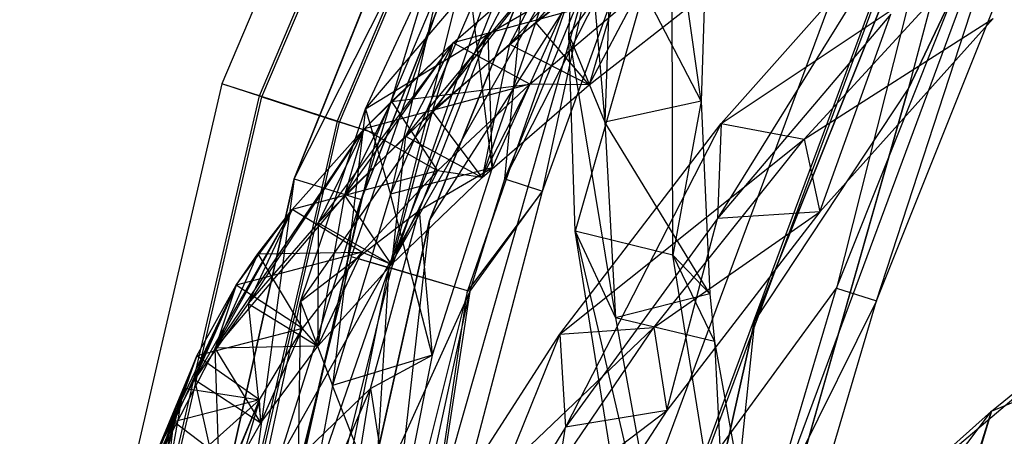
# Model space of a CAD drawing. Extents: x 5.4 to 34.8, y -14.7 to 14.7.
# Tile 46 of 251: x 5.5 to 8.3, y 3.5 to 4.7. Entities that reach past the tile are written whole.
import ezdxf

# ---------------------------------------------------------------- set-up
doc = ezdxf.new("R2010")
doc.units = 0
doc.header["$LTSCALE"] = 2.54
doc.layers.get('0').update_dxf_attribs({"color": 13, "linetype": 'CONTINUOUS'})

# ---------------------------------------------------------------- blocks, each defined once
blk = doc.blocks.new('BOHO_S_PM_7777_STL')
at = {"color": 0}
for p, q in [((7.1131, 6.9169, 7.6533), (6.1096, 4.5529, 7.6533)), ((7.1131, 6.9169, 7.6533), (6.1096, 4.5529, 7.6533)), ((6.2171, 4.5179, 7.8575), (7.2129, 6.8639, 7.8575)), ((6.2171, 4.5179, 7.8575), (7.2129, 6.8639, 7.8575)), ((6.2241, 4.5157, 7.4533), (7.2194, 6.8604, 7.4533)), ((6.2241, 4.5157, 7.4533), (7.2194, 6.8604, 7.4533)), ((7.419, 6.7543, 7.8618), (6.4391, 4.4458, 7.8618)), ((7.419, 6.7543, 7.8618), (6.4391, 4.4458, 7.8618)), ((6.4461, 4.4435, 7.4575), (7.4255, 6.7508, 7.4575)), ((6.4461, 4.4435, 7.4575), (7.4255, 6.7508, 7.4575)), ((6.5536, 4.4086, 7.6618), (7.5253, 6.6978, 7.6618)), ((6.5536, 4.4086, 7.6618), (7.5253, 6.6978, 7.6618)), ((8.0715, 4.537, 15.0829), (8.9826, 6.4586, 15.0829)), ((8.9826, 6.4586, 15.0829), (8.0715, 4.537, 14.8829)), ((8.0715, 4.537, 14.8829), (8.9826, 6.4586, 14.8829)), ((8.9826, 6.4586, 15.0829), (8.0715, 4.537, 14.8829)), ((8.0715, 4.537, 15.0829), (8.9826, 6.4586, 15.0829)), ((8.0715, 4.537, 14.8829), (8.9826, 6.4586, 14.8829)), ((7.1826, 6.4405, 10.1567), (6.317, 4.2815, 10.1567)), ((6.317, 4.2815, 9.9567), (7.1826, 6.4405, 9.9567)), ((6.317, 4.2815, 9.9567), (7.1826, 6.4405, 9.9567)), ((6.317, 4.2815, 9.9567), (7.1826, 6.4405, 10.1567)), ((6.317, 4.2815, 9.9567), (7.1826, 6.4405, 10.1567)), ((7.1826, 6.4405, 10.1567), (6.317, 4.2815, 10.1567)), ((7.1826, 6.4405, 10.1567), (6.508, 4.2222, 10.1567)), ((7.1826, 6.4405, 10.1567), (6.508, 4.2222, 10.1567)), ((6.588, 4.0273, 12.3575), (7.5246, 6.3791, 12.3575)), ((6.588, 4.0273, 12.3575), (7.5246, 6.3791, 12.3575)), ((6.317, 4.2815, 9.9567), (7.3616, 6.3514, 9.9567)), ((6.317, 4.2815, 9.9567), (7.3616, 6.3514, 9.9567)), ((6.508, 4.2222, 10.1567), (7.3616, 6.3514, 10.1567)), ((7.3616, 6.3514, 10.1567), (6.508, 4.2222, 9.9567)), ((6.508, 4.2222, 9.9567), (7.3616, 6.3514, 9.9567)), ((7.3616, 6.3514, 10.1567), (6.508, 4.2222, 9.9567)), ((6.508, 4.2222, 10.1567), (7.3616, 6.3514, 10.1567)), ((6.508, 4.2222, 9.9567), (7.3616, 6.3514, 9.9567)), ((7.545, 6.2601, 4.4547), (6.7036, 4.1616, 4.4547)), ((6.7036, 4.1616, 4.4547), (7.545, 6.2601, 4.6547)), ((6.7036, 4.1616, 4.4547), (7.545, 6.2601, 4.6547)), ((6.7036, 4.1616, 4.6547), (7.545, 6.2601, 4.6547)), ((7.545, 6.2601, 4.4547), (6.7036, 4.1616, 4.4547)), ((6.7036, 4.1616, 4.6547), (7.545, 6.2601, 4.6547)), ((6.919, 4.2811, 11.9575), (7.7394, 6.2704, 11.9575)), ((6.919, 4.2811, 11.9575), (7.7394, 6.2704, 11.9575)), ((8.4156, 5.8267, 15.0829), (7.6326, 3.8735, 15.0829)), ((7.6326, 3.8735, 14.8829), (8.4156, 5.8267, 14.8829)), ((7.6326, 3.8735, 14.8829), (8.4156, 5.8267, 14.8829)), ((7.6326, 3.8735, 14.8829), (8.4156, 5.8267, 15.0829)), ((7.6326, 3.8735, 14.8829), (8.4156, 5.8267, 15.0829)), ((8.4156, 5.8267, 15.0829), (7.6326, 3.8735, 15.0829)), ((8.4156, 5.8267, 15.0829), (8.0715, 4.537, 15.0829)), ((8.4156, 5.8267, 15.0829), (8.0715, 4.537, 15.0829)), ((8.4156, 5.8267, 14.8829), (8.0715, 4.537, 14.8829)), ((8.4156, 5.8267, 14.8829), (8.0715, 4.537, 14.8829)), ((8.1968, 5.7256, 2.1533), (7.3477, 3.4369, 2.1533)), ((8.1968, 5.7256, 2.1533), (7.3477, 3.4369, 2.1533)), ((8.2986, 5.6767, 2.3575), (7.4569, 3.4075, 2.3575)), ((8.2986, 5.6767, 2.3575), (7.4569, 3.4075, 2.3575)), ((7.464, 3.4056, 1.9533), (8.3053, 5.6735, 1.9533)), ((7.464, 3.4056, 1.9533), (8.3053, 5.6735, 1.9533)), ((8.2986, 5.6767, 2.3575), (7.8665, 3.9689, 2.3618)), ((8.2986, 5.6767, 2.3575), (7.8665, 3.9689, 2.3618)), ((7.8665, 3.9689, 2.3618), (8.509, 5.5757, 2.3618)), ((7.8665, 3.9689, 2.3618), (8.509, 5.5757, 2.3618)), ((7.6893, 3.345, 1.9575), (8.5157, 5.5725, 1.9575)), ((7.6893, 3.345, 1.9575), (8.5157, 5.5725, 1.9575)), ((7.981, 3.9319, 2.1618), (8.5157, 5.5725, 1.9575)), ((7.981, 3.9319, 2.1618), (8.5157, 5.5725, 1.9575)), ((7.981, 3.9319, 2.1618), (8.6175, 5.5236, 2.1618)), ((7.981, 3.9319, 2.1618), (8.6175, 5.5236, 2.1618)), ((6.8985, 5.266, 12.1533), (6.4797, 4.0595, 12.1533)), ((6.8985, 5.266, 12.1533), (6.4797, 4.0595, 12.1533)), ((6.8985, 5.266, 12.1533), (6.588, 4.0273, 12.3575)), ((6.8985, 5.266, 12.1533), (6.588, 4.0273, 12.3575)), ((7.1015, 4.6929, 5.7148), (7.1348, 5.2498, 6.5329)), ((7.1015, 4.6929, 5.7148), (7.1348, 5.2498, 6.5329)), ((7.1348, 5.2498, 6.5329), (7.2045, 4.4428, 5.5848)), ((7.1348, 5.2498, 6.5329), (7.2045, 4.4428, 5.5848)), ((6.5951, 4.0252, 11.9533), (7.0104, 5.2215, 11.9533)), ((6.5951, 4.0252, 11.9533), (7.0104, 5.2215, 11.9533)), ((6.919, 4.2811, 11.9575), (7.0104, 5.2215, 11.9533)), ((6.919, 4.2811, 11.9575), (7.0104, 5.2215, 11.9533)), ((6.5202, 4.4812, 10.5407), (7.1262, 5.1903, 11.4341)), ((6.5202, 4.4812, 10.5407), (7.1262, 5.1903, 11.4341)), ((6.8702, 4.6946, 10.749), (7.1262, 5.1903, 11.4341)), ((6.8702, 4.6946, 10.749), (7.1262, 5.1903, 11.4341)), ((7.4178, 5.2042, 13.2109), (6.9319, 4.6656, 12.5886)), ((7.4178, 5.2042, 13.2109), (6.9319, 4.6656, 12.5886)), ((7.0069, 4.728, 12.7389), (7.4178, 5.2042, 13.2109)), ((7.0069, 4.728, 12.7389), (7.4178, 5.2042, 13.2109)), ((6.588, 4.0273, 12.3575), (7.2204, 5.1379, 12.3618)), ((6.588, 4.0273, 12.3575), (7.2204, 5.1379, 12.3618)), ((7.2204, 5.1379, 12.3618), (6.8117, 3.9607, 12.3618)), ((7.2204, 5.1379, 12.3618), (6.8117, 3.9607, 12.3618)), ((7.0266, 4.2462, 12.1618), (7.2204, 5.1379, 12.3618)), ((7.0266, 4.2462, 12.1618), (7.2204, 5.1379, 12.3618)), ((7.3957, 5.0991, 6.324), (7.1015, 4.6929, 5.7148)), ((7.3957, 5.0991, 6.324), (7.1015, 4.6929, 5.7148)), ((7.3957, 5.0991, 6.324), (7.1194, 4.1313, 4.9012)), ((7.3957, 5.0991, 6.324), (7.1194, 4.1313, 4.9012)), ((7.4803, 4.5034, 5.6867), (7.3957, 5.0991, 6.324)), ((7.4803, 4.5034, 5.6867), (7.3957, 5.0991, 6.324)), ((7.3993, 4.0633, 4.8168), (7.3957, 5.0991, 6.324)), ((7.3993, 4.0633, 4.8168), (7.3957, 5.0991, 6.324)), ((6.919, 4.2811, 11.9575), (7.3322, 5.0933, 12.1618)), ((6.919, 4.2811, 11.9575), (7.3322, 5.0933, 12.1618)), ((7.0266, 4.2462, 12.1618), (7.3322, 5.0933, 12.1618)), ((7.0266, 4.2462, 12.1618), (7.3322, 5.0933, 12.1618)), ((6.5202, 4.4812, 10.5407), (6.7741, 5.0244, 11.2955)), ((6.5202, 4.4812, 10.5407), (6.7741, 5.0244, 11.2955)), ((6.7741, 5.0244, 11.2955), (6.5922, 4.2368, 10.3822)), ((6.7741, 5.0244, 11.2955), (6.5922, 4.2368, 10.3822)), ((8.0582, 5.0265, 15.165), (7.5263, 4.1678, 14.4715)), ((8.0582, 5.0265, 15.165), (7.5263, 4.1678, 14.4715)), ((7.5367, 4.4395, 14.5983), (8.0582, 5.0265, 15.165)), ((7.5367, 4.4395, 14.5983), (8.0582, 5.0265, 15.165)), ((7.2245, 4.9978, 6.3971), (7.2045, 4.4428, 5.5848)), ((7.2245, 4.9978, 6.3971), (7.2045, 4.4428, 5.5848)), ((7.4803, 4.5034, 5.6867), (7.2245, 4.9978, 6.3971)), ((7.4803, 4.5034, 5.6867), (7.2245, 4.9978, 6.3971)), ((7.0717, 4.931, 12.5818), (6.6345, 4.4028, 11.917)), ((7.0717, 4.931, 12.5818), (6.6345, 4.4028, 11.917)), ((6.7124, 4.4743, 12.1065), (7.0717, 4.931, 12.5818)), ((6.7124, 4.4743, 12.1065), (7.0717, 4.931, 12.5818)), ((6.7707, 4.6699, 11.9268), (7.0717, 4.931, 12.5818)), ((6.7707, 4.6699, 11.9268), (7.0717, 4.931, 12.5818)), ((6.7707, 4.6699, 11.9268), (7.0717, 4.931, 12.5818)), ((7.275, 4.9412, 13.2319), (6.9319, 4.6656, 12.5886)), ((7.275, 4.9412, 13.2319), (6.9319, 4.6656, 12.5886)), ((7.0717, 4.931, 12.5818), (6.9319, 4.6656, 12.5886)), ((7.0717, 4.931, 12.5818), (6.9319, 4.6656, 12.5886)), ((7.275, 4.9412, 13.2319), (7.0069, 4.728, 12.7389)), ((7.275, 4.9412, 13.2319), (7.0069, 4.728, 12.7389)), ((7.0069, 4.728, 12.7389), (7.0717, 4.931, 12.5818)), ((7.0069, 4.728, 12.7389), (7.0717, 4.931, 12.5818)), ((7.275, 4.9412, 13.2319), (7.1602, 4.5494, 12.7447)), ((7.275, 4.9412, 13.2319), (7.1602, 4.5494, 12.7447)), ((7.275, 4.9412, 13.2319), (7.1602, 4.5494, 12.7447)), ((7.5367, 4.4395, 14.5983), (8.2562, 4.9192, 15.0037)), ((7.5367, 4.4395, 14.5983), (8.2562, 4.9192, 15.0037)), ((7.7744, 4.3945, 14.4697), (8.2562, 4.9192, 15.0037)), ((7.7744, 4.3945, 14.4697), (8.2562, 4.9192, 15.0037)), ((7.1613, 4.8797, 4.4547), (6.5349, 2.6799, 4.4547)), ((7.1613, 4.8797, 4.6547), (6.5349, 2.6799, 4.4547)), ((7.1613, 4.8797, 4.4547), (6.5349, 2.6799, 4.4547)), ((7.1613, 4.8797, 4.6547), (6.5349, 2.6799, 4.4547)), ((7.1613, 4.8797, 4.6547), (6.5349, 2.6799, 4.6547)), ((7.1613, 4.8797, 4.6547), (6.5349, 2.6799, 4.6547)), ((6.7036, 4.1616, 4.4547), (7.1613, 4.8797, 4.4547)), ((6.7036, 4.1616, 4.4547), (7.1613, 4.8797, 4.4547)), ((6.7036, 4.1616, 4.6547), (7.1613, 4.8797, 4.6547)), ((6.7036, 4.1616, 4.6547), (7.1613, 4.8797, 4.6547)), ((7.4905, 4.8478, 6.1903), (7.4803, 4.5034, 5.6867)), ((7.4905, 4.8478, 6.1903), (7.4803, 4.5034, 5.6867)), ((7.3, 4.8147, 12.7379), (6.7707, 4.6699, 11.9268)), ((7.3, 4.8147, 12.7379), (6.7707, 4.6699, 11.9268)), ((6.8702, 4.6946, 10.749), (7.1188, 4.839, 11.1316)), ((6.8702, 4.6946, 10.749), (7.1188, 4.839, 11.1316)), ((7.1188, 4.839, 11.1316), (6.8822, 4.3121, 10.3979)), ((7.1188, 4.839, 11.1316), (6.8822, 4.3121, 10.3979)), ((6.9899, 4.5521, 12.0943), (7.3, 4.8147, 12.7379)), ((6.9899, 4.5521, 12.0943), (7.3, 4.8147, 12.7379)), ((7.1602, 4.5494, 12.7447), (7.5107, 4.8248, 13.3765)), ((7.1602, 4.5494, 12.7447), (7.5107, 4.8248, 13.3765)), ((7.1602, 4.5494, 12.7447), (7.3, 4.8147, 12.7379)), ((7.1602, 4.5494, 12.7447), (7.3, 4.8147, 12.7379)), ((6.8254, 4.7763, 11.1349), (6.5922, 4.2368, 10.3822)), ((6.8254, 4.7763, 11.1349), (6.5922, 4.2368, 10.3822)), ((6.8822, 4.3121, 10.3979), (6.8254, 4.7763, 11.1349)), ((6.8822, 4.3121, 10.3979), (6.8254, 4.7763, 11.1349)), ((8.0218, 4.7514, 15.0511), (7.5263, 4.1678, 14.4715)), ((8.0218, 4.7514, 15.0511), (7.5263, 4.1678, 14.4715)), ((7.7744, 4.3945, 14.4697), (8.3146, 4.7394, 14.9865)), ((7.7744, 4.3945, 14.4697), (8.3146, 4.7394, 14.9865)), ((7.819, 4.1864, 14.4078), (8.0218, 4.7514, 15.0511)), ((7.819, 4.1864, 14.4078), (8.0218, 4.7514, 15.0511)), ((8.3146, 4.7394, 14.9865), (7.819, 4.1864, 14.4078)), ((8.3146, 4.7394, 14.9865), (7.819, 4.1864, 14.4078)), ((7.0069, 4.728, 12.7389), (6.7124, 4.4743, 12.1065)), ((7.0069, 4.728, 12.7389), (6.7124, 4.4743, 12.1065)), ((6.8537, 4.285, 12.0846), (7.0069, 4.728, 12.7389)), ((6.8537, 4.285, 12.0846), (7.0069, 4.728, 12.7389)), ((7.1602, 4.5494, 12.7447), (7.0069, 4.728, 12.7389)), ((7.1602, 4.5494, 12.7447), (7.0069, 4.728, 12.7389)), ((6.3349, 3.9306, 9.7644), (6.8702, 4.6946, 10.749)), ((6.3349, 3.9306, 9.7644), (6.8702, 4.6946, 10.749)), ((6.5202, 4.4812, 10.5407), (6.8702, 4.6946, 10.749)), ((6.5202, 4.4812, 10.5407), (6.8702, 4.6946, 10.749)), ((6.6739, 4.1908, 10.0428), (6.8702, 4.6946, 10.749)), ((6.6739, 4.1908, 10.0428), (6.8702, 4.6946, 10.749)), ((6.8702, 4.6946, 10.749), (6.8822, 4.3121, 10.3979)), ((6.8702, 4.6946, 10.749), (6.8822, 4.3121, 10.3979)), ((7.1194, 4.1313, 4.9012), (7.1015, 4.6929, 5.7148)), ((7.1015, 4.6929, 5.7148), (7.2045, 4.4428, 5.5848)), ((7.1015, 4.6929, 5.7148), (7.2045, 4.4428, 5.5848)), ((7.1015, 4.6929, 5.7148), (7.2348, 3.8836, 4.7773)), ((7.1015, 4.6929, 5.7148), (7.2348, 3.8836, 4.7773)), ((7.1194, 4.1313, 4.9012), (7.1015, 4.6929, 5.7148)), ((6.7707, 4.6699, 11.9268), (6.3855, 4.1557, 11.2192)), ((6.7707, 4.6699, 11.9268), (6.3855, 4.1557, 11.2192)), ((6.4614, 4.2346, 11.4493), (6.7707, 4.6699, 11.9268)), ((6.4614, 4.2346, 11.4493), (6.7707, 4.6699, 11.9268)), ((6.517, 4.4242, 11.2453), (6.7707, 4.6699, 11.9268)), ((6.517, 4.4242, 11.2453), (6.7707, 4.6699, 11.9268)), ((6.5945, 4.5026, 11.4702), (6.7707, 4.6699, 11.9268)), ((6.5945, 4.5026, 11.4702), (6.7707, 4.6699, 11.9268)), ((6.7707, 4.6699, 11.9268), (6.6345, 4.4028, 11.917)), ((6.7707, 4.6699, 11.9268), (6.6345, 4.4028, 11.917)), ((6.9319, 4.6656, 12.5886), (6.6345, 4.4028, 11.917)), ((6.9319, 4.6656, 12.5886), (6.6345, 4.4028, 11.917)), ((6.7124, 4.4743, 12.1065), (6.7707, 4.6699, 11.9268)), ((6.7124, 4.4743, 12.1065), (6.7707, 4.6699, 11.9268)), ((6.9899, 4.5521, 12.0943), (6.7707, 4.6699, 11.9268)), ((6.9899, 4.5521, 12.0943), (6.7707, 4.6699, 11.9268)), ((6.9899, 4.5521, 12.0943), (6.7707, 4.6699, 11.9268)), ((6.9319, 4.6656, 12.5886), (6.8537, 4.285, 12.0846)), ((6.9319, 4.6656, 12.5886), (6.8537, 4.285, 12.0846)), ((6.9319, 4.6656, 12.5886), (7.1602, 4.5494, 12.7447)), ((6.9319, 4.6656, 12.5886), (7.1602, 4.5494, 12.7447)), ((6.1096, 4.5529, 7.6533), (5.5319, 2.0505, 7.6533)), ((6.1096, 4.5529, 7.6533), (5.5319, 2.0505, 7.6533)), ((6.2171, 4.5179, 7.8575), (6.1096, 4.5529, 7.6533)), ((6.2171, 4.5179, 7.8575), (6.1096, 4.5529, 7.6533)), ((6.2241, 4.5157, 7.4533), (6.1096, 4.5529, 7.6533)), ((6.2241, 4.5157, 7.4533), (6.1096, 4.5529, 7.6533)), ((6.9899, 4.5521, 12.0943), (6.517, 4.4242, 11.2453)), ((6.9899, 4.5521, 12.0943), (6.517, 4.4242, 11.2453)), ((6.5945, 4.5026, 11.4702), (6.9899, 4.5521, 12.0943)), ((6.5945, 4.5026, 11.4702), (6.9899, 4.5521, 12.0943)), ((6.7265, 4.3043, 11.4235), (6.9899, 4.5521, 12.0943)), ((6.7265, 4.3043, 11.4235), (6.9899, 4.5521, 12.0943)), ((6.7265, 4.3043, 11.4235), (6.9899, 4.5521, 12.0943)), ((6.8537, 4.285, 12.0846), (6.9899, 4.5521, 12.0943)), ((6.8537, 4.285, 12.0846), (6.9899, 4.5521, 12.0943)), ((6.8537, 4.285, 12.0846), (7.1602, 4.5494, 12.7447)), ((6.8537, 4.285, 12.0846), (7.1602, 4.5494, 12.7447)), ((6.8537, 4.285, 12.0846), (7.1602, 4.5494, 12.7447)), ((7.1602, 4.5494, 12.7447), (6.9899, 4.5521, 12.0943)), ((7.1602, 4.5494, 12.7447), (6.9899, 4.5521, 12.0943)), ((7.4891, 2.4917, 15.0829), (8.0715, 4.537, 15.0829)), ((8.0715, 4.537, 15.0829), (7.4891, 2.4917, 14.8829)), ((7.4891, 2.4917, 14.8829), (8.0715, 4.537, 14.8829)), ((8.0715, 4.537, 15.0829), (7.4891, 2.4917, 14.8829)), ((7.4891, 2.4917, 15.0829), (8.0715, 4.537, 15.0829)), ((7.4891, 2.4917, 14.8829), (8.0715, 4.537, 14.8829)), ((7.6326, 3.8735, 15.0829), (8.0715, 4.537, 15.0829)), ((7.6326, 3.8735, 15.0829), (8.0715, 4.537, 15.0829)), ((7.6326, 3.8735, 14.8829), (8.0715, 4.537, 14.8829)), ((7.6326, 3.8735, 14.8829), (8.0715, 4.537, 14.8829)), ((8.0715, 4.537, 15.0829), (8.0715, 4.537, 14.8829)), ((8.0715, 4.537, 15.0829), (8.0715, 4.537, 14.8829)), ((5.6438, 2.0348, 7.8575), (6.2171, 4.5179, 7.8575)), ((5.6438, 2.0348, 7.8575), (6.2171, 4.5179, 7.8575)), ((5.6511, 2.0337, 7.4533), (6.2241, 4.5157, 7.4533)), ((5.6511, 2.0337, 7.4533), (6.2241, 4.5157, 7.4533)), ((6.4391, 4.4458, 7.8618), (6.2171, 4.5179, 7.8575)), ((6.4391, 4.4458, 7.8618), (6.2171, 4.5179, 7.8575)), ((6.2241, 4.5157, 7.4533), (6.4461, 4.4435, 7.4575)), ((6.2241, 4.5157, 7.4533), (6.4461, 4.4435, 7.4575)), ((7.4803, 4.5034, 5.6867), (7.2045, 4.4428, 5.5848)), ((7.4803, 4.5034, 5.6867), (7.2045, 4.4428, 5.5848)), ((7.4803, 4.5034, 5.6867), (7.3993, 4.0633, 4.8168)), ((7.4803, 4.5034, 5.6867), (7.3993, 4.0633, 4.8168)), ((7.4803, 4.5034, 5.6867), (7.5043, 3.9527, 4.8902)), ((7.4803, 4.5034, 5.6867), (7.5043, 3.9527, 4.8902)), ((6.3349, 3.9306, 9.7644), (6.5202, 4.4812, 10.5407)), ((6.3349, 3.9306, 9.7644), (6.5202, 4.4812, 10.5407)), ((6.5202, 4.4812, 10.5407), (6.4259, 3.6905, 9.6093)), ((6.5202, 4.4812, 10.5407), (6.4259, 3.6905, 9.6093)), ((6.4614, 4.2346, 11.4493), (6.5945, 4.5026, 11.4702)), ((6.4614, 4.2346, 11.4493), (6.5945, 4.5026, 11.4702)), ((6.517, 4.4242, 11.2453), (6.5945, 4.5026, 11.4702)), ((6.517, 4.4242, 11.2453), (6.5945, 4.5026, 11.4702)), ((6.5202, 4.4812, 10.5407), (6.5922, 4.2368, 10.3822)), ((6.5202, 4.4812, 10.5407), (6.5922, 4.2368, 10.3822)), ((6.5945, 4.5026, 11.4702), (6.7265, 4.3043, 11.4235)), ((6.5945, 4.5026, 11.4702), (6.7265, 4.3043, 11.4235)), ((6.7124, 4.4743, 12.1065), (6.4614, 4.2346, 11.4493)), ((6.7124, 4.4743, 12.1065), (6.4614, 4.2346, 11.4493)), ((6.595, 4.0359, 11.3974), (6.7124, 4.4743, 12.1065)), ((6.595, 4.0359, 11.3974), (6.7124, 4.4743, 12.1065)), ((6.8537, 4.285, 12.0846), (6.7124, 4.4743, 12.1065)), ((6.8537, 4.285, 12.0846), (6.7124, 4.4743, 12.1065)), ((6.4391, 4.4458, 7.8618), (5.875, 2.0023, 7.8618)), ((6.4391, 4.4458, 7.8618), (5.875, 2.0023, 7.8618)), ((5.8823, 2.0013, 7.4575), (6.4461, 4.4435, 7.4575)), ((5.8823, 2.0013, 7.4575), (6.4461, 4.4435, 7.4575)), ((6.0906, 3.7973, 10.0752), (6.517, 4.4242, 11.2453)), ((6.0906, 3.7973, 10.0752), (6.517, 4.4242, 11.2453)), ((6.517, 4.4242, 11.2453), (6.1847, 3.9242, 10.4994)), ((6.517, 4.4242, 11.2453), (6.1847, 3.9242, 10.4994)), ((6.3106, 4.1935, 10.5406), (6.517, 4.4242, 11.2453)), ((6.3106, 4.1935, 10.5406), (6.517, 4.4242, 11.2453)), ((6.3106, 4.1935, 10.5406), (6.517, 4.4242, 11.2453)), ((6.517, 4.4242, 11.2453), (6.3855, 4.1557, 11.2192)), ((6.517, 4.4242, 11.2453), (6.3855, 4.1557, 11.2192)), ((6.5536, 4.4086, 7.6618), (6.4391, 4.4458, 7.8618)), ((6.5536, 4.4086, 7.6618), (6.4391, 4.4458, 7.8618)), ((6.5536, 4.4086, 7.6618), (6.4461, 4.4435, 7.4575)), ((6.5536, 4.4086, 7.6618), (6.4461, 4.4435, 7.4575)), ((6.4614, 4.2346, 11.4493), (6.517, 4.4242, 11.2453)), ((6.4614, 4.2346, 11.4493), (6.517, 4.4242, 11.2453)), ((6.7265, 4.3043, 11.4235), (6.517, 4.4242, 11.2453)), ((6.7265, 4.3043, 11.4235), (6.517, 4.4242, 11.2453)), ((6.7265, 4.3043, 11.4235), (6.517, 4.4242, 11.2453)), ((7.0762, 3.8368, 14.0031), (7.5367, 4.4395, 14.5983)), ((7.0762, 3.8368, 14.0031), (7.5367, 4.4395, 14.5983)), ((7.5367, 4.4395, 14.5983), (7.0919, 3.5712, 13.8644)), ((7.5367, 4.4395, 14.5983), (7.0919, 3.5712, 13.8644)), ((7.5043, 3.9527, 4.8902), (7.2045, 4.4428, 5.5848)), ((7.2045, 4.4428, 5.5848), (7.2348, 3.8836, 4.7773)), ((7.5043, 3.9527, 4.8902), (7.2045, 4.4428, 5.5848)), ((7.2045, 4.4428, 5.5848), (7.2348, 3.8836, 4.7773)), ((7.5367, 4.4395, 14.5983), (7.5263, 4.1678, 14.4715)), ((7.5367, 4.4395, 14.5983), (7.5263, 4.1678, 14.4715)), ((7.5367, 4.4395, 14.5983), (7.7744, 4.3945, 14.4697)), ((7.5367, 4.4395, 14.5983), (7.7744, 4.3945, 14.4697)), ((5.9942, 1.9855, 7.6618), (6.5536, 4.4086, 7.6618)), ((5.9942, 1.9855, 7.6618), (6.5536, 4.4086, 7.6618)), ((6.6345, 4.4028, 11.917), (6.3855, 4.1557, 11.2192)), ((6.6345, 4.4028, 11.917), (6.3855, 4.1557, 11.2192)), ((6.6345, 4.4028, 11.917), (6.595, 4.0359, 11.3974)), ((6.6345, 4.4028, 11.917), (6.595, 4.0359, 11.3974)), ((6.6345, 4.4028, 11.917), (6.8537, 4.285, 12.0846)), ((6.6345, 4.4028, 11.917), (6.8537, 4.285, 12.0846)), ((7.0762, 3.8368, 14.0031), (7.7744, 4.3945, 14.4697)), ((7.0762, 3.8368, 14.0031), (7.7744, 4.3945, 14.4697)), ((7.3447, 3.8556, 13.9135), (7.7744, 4.3945, 14.4697)), ((7.3447, 3.8556, 13.9135), (7.7744, 4.3945, 14.4697)), ((7.7744, 4.3945, 14.4697), (7.819, 4.1864, 14.4078)), ((7.7744, 4.3945, 14.4697), (7.819, 4.1864, 14.4078)), ((6.8822, 4.3121, 10.3979), (6.5922, 4.2368, 10.3822)), ((6.8822, 4.3121, 10.3979), (6.5922, 4.2368, 10.3822)), ((6.6739, 4.1908, 10.0428), (6.8822, 4.3121, 10.3979)), ((6.6739, 4.1908, 10.0428), (6.8822, 4.3121, 10.3979)), ((6.8822, 4.3121, 10.3979), (6.7112, 3.7772, 9.6423)), ((6.8822, 4.3121, 10.3979), (6.7112, 3.7772, 9.6423)), ((6.317, 4.2815, 10.1567), (5.809, 2.0116, 10.1567)), ((5.809, 2.0116, 9.9567), (6.317, 4.2815, 9.9567)), ((5.809, 2.0116, 9.9567), (6.317, 4.2815, 9.9567)), ((5.809, 2.0116, 9.9567), (6.317, 4.2815, 10.1567)), ((5.809, 2.0116, 9.9567), (6.317, 4.2815, 10.1567)), ((6.317, 4.2815, 10.1567), (5.809, 2.0116, 10.1567)), ((6.317, 4.2815, 10.1567), (6.0071, 1.9837, 10.1567)), ((6.317, 4.2815, 10.1567), (6.0071, 1.9837, 10.1567)), ((6.7265, 4.3043, 11.4235), (6.3106, 4.1935, 10.5406)), ((6.7265, 4.3043, 11.4235), (6.3106, 4.1935, 10.5406)), ((6.317, 4.2815, 10.1567), (6.508, 4.2222, 10.1567)), ((6.317, 4.2815, 10.1567), (6.508, 4.2222, 10.1567)), ((6.317, 4.2815, 9.9567), (6.508, 4.2222, 9.9567)), ((6.317, 4.2815, 9.9567), (6.508, 4.2222, 9.9567)), ((6.317, 4.2815, 9.9567), (6.317, 4.2815, 10.1567)), ((6.317, 4.2815, 9.9567), (6.317, 4.2815, 10.1567)), ((6.51, 4.0716, 10.7287), (6.7265, 4.3043, 11.4235)), ((6.51, 4.0716, 10.7287), (6.7265, 4.3043, 11.4235)), ((6.595, 4.0359, 11.3974), (6.7265, 4.3043, 11.4235)), ((6.595, 4.0359, 11.3974), (6.7265, 4.3043, 11.4235)), ((6.595, 4.0359, 11.3974), (6.8537, 4.285, 12.0846)), ((6.595, 4.0359, 11.3974), (6.8537, 4.285, 12.0846)), ((6.595, 4.0359, 11.3974), (6.8537, 4.285, 12.0846)), ((6.8537, 4.285, 12.0846), (6.7265, 4.3043, 11.4235)), ((6.8537, 4.285, 12.0846), (6.7265, 4.3043, 11.4235)), ((6.8188, 3.9586, 11.9575), (6.919, 4.2811, 11.9575)), ((6.8188, 3.9586, 11.9575), (6.919, 4.2811, 11.9575)), ((6.919, 4.2811, 11.9575), (7.0266, 4.2462, 12.1618)), ((6.919, 4.2811, 11.9575), (7.0266, 4.2462, 12.1618)), ((5.809, 2.0116, 9.9567), (6.508, 4.2222, 9.9567)), ((5.809, 2.0116, 9.9567), (6.508, 4.2222, 9.9567)), ((6.0071, 1.9837, 10.1567), (6.508, 4.2222, 10.1567)), ((6.508, 4.2222, 10.1567), (6.0071, 1.9837, 9.9567)), ((6.0071, 1.9837, 9.9567), (6.508, 4.2222, 9.9567)), ((6.508, 4.2222, 10.1567), (6.0071, 1.9837, 9.9567)), ((6.0071, 1.9837, 10.1567), (6.508, 4.2222, 10.1567)), ((6.0071, 1.9837, 9.9567), (6.508, 4.2222, 9.9567)), ((6.4614, 4.2346, 11.4493), (6.0906, 3.7973, 10.0752)), ((6.4614, 4.2346, 11.4493), (6.0906, 3.7973, 10.0752)), ((6.3842, 3.8023, 10.6875), (6.4614, 4.2346, 11.4493)), ((6.3842, 3.8023, 10.6875), (6.4614, 4.2346, 11.4493)), ((6.5922, 4.2368, 10.3822), (6.4259, 3.6905, 9.6093)), ((6.5922, 4.2368, 10.3822), (6.4259, 3.6905, 9.6093)), ((6.595, 4.0359, 11.3974), (6.4614, 4.2346, 11.4493)), ((6.595, 4.0359, 11.3974), (6.4614, 4.2346, 11.4493)), ((6.508, 4.2222, 10.1567), (6.508, 4.2222, 9.9567)), ((6.508, 4.2222, 10.1567), (6.508, 4.2222, 9.9567)), ((6.7112, 3.7772, 9.6423), (6.5922, 4.2368, 10.3822)), ((6.7112, 3.7772, 9.6423), (6.5922, 4.2368, 10.3822)), ((6.6283, 2.7278, 12.1618), (7.0266, 4.2462, 12.1618)), ((6.6283, 2.7278, 12.1618), (7.0266, 4.2462, 12.1618)), ((7.0266, 4.2462, 12.1618), (6.8117, 3.9607, 12.3618)), ((7.0266, 4.2462, 12.1618), (6.8117, 3.9607, 12.3618)), ((6.8188, 3.9586, 11.9575), (7.0266, 4.2462, 12.1618)), ((6.8188, 3.9586, 11.9575), (7.0266, 4.2462, 12.1618)), ((6.3106, 4.1935, 10.5406), (6.0318, 3.7076, 9.7619)), ((6.3106, 4.1935, 10.5406), (6.0318, 3.7076, 9.7619)), ((6.0906, 3.7973, 10.0752), (6.3106, 4.1935, 10.5406)), ((6.0906, 3.7973, 10.0752), (6.3106, 4.1935, 10.5406)), ((6.1511, 3.9773, 9.817), (6.3106, 4.1935, 10.5406)), ((6.1511, 3.9773, 9.817), (6.3106, 4.1935, 10.5406)), ((6.3106, 4.1935, 10.5406), (6.1847, 3.9242, 10.4994)), ((6.3106, 4.1935, 10.5406), (6.1847, 3.9242, 10.4994)), ((6.2127, 4.0669, 10.1246), (6.3106, 4.1935, 10.5406)), ((6.2127, 4.0669, 10.1246), (6.3106, 4.1935, 10.5406)), ((6.2151, 3.3755, 8.9712), (6.6739, 4.1908, 10.0428)), ((6.2151, 3.3755, 8.9712), (6.6739, 4.1908, 10.0428)), ((6.51, 4.0716, 10.7287), (6.3106, 4.1935, 10.5406)), ((6.51, 4.0716, 10.7287), (6.3106, 4.1935, 10.5406)), ((6.51, 4.0716, 10.7287), (6.3106, 4.1935, 10.5406)), ((6.3349, 3.9306, 9.7644), (6.6739, 4.1908, 10.0428)), ((6.3349, 3.9306, 9.7644), (6.6739, 4.1908, 10.0428)), ((6.5352, 3.6812, 9.3192), (6.6739, 4.1908, 10.0428)), ((6.5352, 3.6812, 9.3192), (6.6739, 4.1908, 10.0428)), ((6.6739, 4.1908, 10.0428), (6.7112, 3.7772, 9.6423)), ((6.6739, 4.1908, 10.0428), (6.7112, 3.7772, 9.6423)), ((7.5263, 4.1678, 14.4715), (7.0919, 3.5712, 13.8644)), ((7.5263, 4.1678, 14.4715), (7.0919, 3.5712, 13.8644)), ((7.3447, 3.8556, 13.9135), (7.819, 4.1864, 14.4078)), ((7.3447, 3.8556, 13.9135), (7.819, 4.1864, 14.4078)), ((7.819, 4.1864, 14.4078), (7.3822, 3.6192, 13.8053)), ((7.819, 4.1864, 14.4078), (7.3822, 3.6192, 13.8053)), ((7.3822, 3.6192, 13.8053), (7.5263, 4.1678, 14.4715)), ((7.3822, 3.6192, 13.8053), (7.5263, 4.1678, 14.4715)), ((7.819, 4.1864, 14.4078), (7.5263, 4.1678, 14.4715)), ((7.819, 4.1864, 14.4078), (7.5263, 4.1678, 14.4715)), ((6.3855, 4.1557, 11.2192), (6.1847, 3.9242, 10.4994)), ((6.3855, 4.1557, 11.2192), (6.1847, 3.9242, 10.4994)), ((6.7036, 4.1616, 4.4547), (6.2098, 1.9552, 4.4547)), ((6.2098, 1.9552, 4.4547), (6.7036, 4.1616, 4.6547)), ((6.2098, 1.9552, 4.4547), (6.7036, 4.1616, 4.6547)), ((6.2098, 1.9552, 4.6547), (6.7036, 4.1616, 4.6547)), ((6.7036, 4.1616, 4.4547), (6.2098, 1.9552, 4.4547)), ((6.2098, 1.9552, 4.6547), (6.7036, 4.1616, 4.6547)), ((6.3855, 4.1557, 11.2192), (6.3842, 3.8023, 10.6875)), ((6.3855, 4.1557, 11.2192), (6.3842, 3.8023, 10.6875)), ((6.3855, 4.1557, 11.2192), (6.595, 4.0359, 11.3974)), ((6.3855, 4.1557, 11.2192), (6.595, 4.0359, 11.3974)), ((6.7036, 4.1616, 4.4547), (6.5349, 2.6799, 4.4547)), ((6.7036, 4.1616, 4.4547), (6.5349, 2.6799, 4.4547)), ((6.7036, 4.1616, 4.6547), (6.5349, 2.6799, 4.6547)), ((6.7036, 4.1616, 4.6547), (6.5349, 2.6799, 4.6547)), ((6.7036, 4.1616, 4.4547), (6.7036, 4.1616, 4.6547)), ((6.7036, 4.1616, 4.4547), (6.7036, 4.1616, 4.6547)), ((7.3993, 4.0633, 4.8168), (7.1194, 4.1313, 4.9012)), ((7.3993, 4.0633, 4.8168), (7.1194, 4.1313, 4.9012)), ((7.3, 3.0075, 3.3043), (7.1194, 4.1313, 4.9012)), ((7.1194, 4.1313, 4.9012), (7.2348, 3.8836, 4.7773)), ((7.1194, 4.1313, 4.9012), (7.2348, 3.8836, 4.7773)), ((7.1194, 4.1313, 4.9012), (7.4384, 2.7655, 3.1935)), ((7.1194, 4.1313, 4.9012), (7.4384, 2.7655, 3.1935)), ((7.3, 3.0075, 3.3043), (7.1194, 4.1313, 4.9012)), ((6.2127, 4.0669, 10.1246), (6.0906, 3.7973, 10.0752)), ((6.2127, 4.0669, 10.1246), (6.0906, 3.7973, 10.0752)), ((6.51, 4.0716, 10.7287), (6.1511, 3.9773, 9.817)), ((6.51, 4.0716, 10.7287), (6.1511, 3.9773, 9.817)), ((6.1511, 3.9773, 9.817), (6.2127, 4.0669, 10.1246)), ((6.1511, 3.9773, 9.817), (6.2127, 4.0669, 10.1246)), ((6.4797, 4.0595, 12.1533), (6.1708, 2.8203, 12.1533)), ((6.4797, 4.0595, 12.1533), (6.1708, 2.8203, 12.1533)), ((6.2127, 4.0669, 10.1246), (6.51, 4.0716, 10.7287)), ((6.2127, 4.0669, 10.1246), (6.51, 4.0716, 10.7287)), ((6.2127, 4.0669, 10.1246), (6.3404, 3.8534, 10.0141)), ((6.2127, 4.0669, 10.1246), (6.3404, 3.8534, 10.0141)), ((6.3404, 3.8534, 10.0141), (6.51, 4.0716, 10.7287)), ((6.3404, 3.8534, 10.0141), (6.51, 4.0716, 10.7287)), ((6.3404, 3.8534, 10.0141), (6.51, 4.0716, 10.7287)), ((6.3842, 3.8023, 10.6875), (6.51, 4.0716, 10.7287)), ((6.3842, 3.8023, 10.6875), (6.51, 4.0716, 10.7287)), ((6.4797, 4.0595, 12.1533), (6.588, 4.0273, 12.3575)), ((6.4797, 4.0595, 12.1533), (6.588, 4.0273, 12.3575)), ((6.4797, 4.0595, 12.1533), (6.5951, 4.0252, 11.9533)), ((6.4797, 4.0595, 12.1533), (6.5951, 4.0252, 11.9533)), ((6.595, 4.0359, 11.3974), (6.51, 4.0716, 10.7287)), ((6.595, 4.0359, 11.3974), (6.51, 4.0716, 10.7287)), ((7.3993, 4.0633, 4.8168), (7.5177, 3.8162, 4.6944)), ((7.5553, 3.0925, 3.4373), (7.3993, 4.0633, 4.8168)), ((7.5043, 3.9527, 4.8902), (7.3993, 4.0633, 4.8168)), ((7.5043, 3.9527, 4.8902), (7.3993, 4.0633, 4.8168)), ((7.3993, 4.0633, 4.8168), (7.5177, 3.8162, 4.6944)), ((7.5553, 3.0925, 3.4373), (7.3993, 4.0633, 4.8168)), ((6.0864, 1.546, 12.3575), (6.588, 4.0273, 12.3575)), ((6.0864, 1.546, 12.3575), (6.588, 4.0273, 12.3575)), ((6.588, 4.0273, 12.3575), (6.1708, 2.8203, 12.1533)), ((6.588, 4.0273, 12.3575), (6.1708, 2.8203, 12.1533)), ((6.2887, 2.7964, 11.9533), (6.5951, 4.0252, 11.9533)), ((6.2887, 2.7964, 11.9533), (6.5951, 4.0252, 11.9533)), ((6.3842, 3.8023, 10.6875), (6.595, 4.0359, 11.3974)), ((6.3842, 3.8023, 10.6875), (6.595, 4.0359, 11.3974)), ((6.3842, 3.8023, 10.6875), (6.595, 4.0359, 11.3974)), ((6.5103, 2.7517, 12.3618), (6.588, 4.0273, 12.3575)), ((6.5103, 2.7517, 12.3618), (6.588, 4.0273, 12.3575)), ((6.8117, 3.9607, 12.3618), (6.588, 4.0273, 12.3575)), ((6.8117, 3.9607, 12.3618), (6.588, 4.0273, 12.3575)), ((6.8188, 3.9586, 11.9575), (6.5951, 4.0252, 11.9533)), ((6.8188, 3.9586, 11.9575), (6.5951, 4.0252, 11.9533)), ((7.9082, 3.2597, 15.4951), (8.791, 4.0079, 16.5262)), ((7.9082, 3.2597, 15.4951), (8.791, 4.0079, 16.5262)), ((8.31, 3.6167, 15.9873), (8.791, 4.0079, 16.5262)), ((8.31, 3.6167, 15.9873), (8.791, 4.0079, 16.5262)), ((6.1511, 3.9773, 9.817), (5.8924, 3.4129, 8.6457)), ((6.1511, 3.9773, 9.817), (5.8924, 3.4129, 8.6457)), ((6.1511, 3.9773, 9.817), (5.9263, 3.5053, 9.0108)), ((6.1511, 3.9773, 9.817), (5.9263, 3.5053, 9.0108)), ((6.1511, 3.9773, 9.817), (6.0318, 3.7076, 9.7619)), ((6.1511, 3.9773, 9.817), (6.0318, 3.7076, 9.7619)), ((6.0384, 3.7752, 9.0786), (6.1511, 3.9773, 9.817)), ((6.0384, 3.7752, 9.0786), (6.1511, 3.9773, 9.817)), ((6.0384, 3.7752, 9.0786), (6.1511, 3.9773, 9.817)), ((6.1511, 3.9773, 9.817), (6.0906, 3.7973, 10.0752)), ((6.1511, 3.9773, 9.817), (6.0906, 3.7973, 10.0752)), ((6.3404, 3.8534, 10.0141), (6.1511, 3.9773, 9.817)), ((6.3404, 3.8534, 10.0141), (6.1511, 3.9773, 9.817)), ((6.3404, 3.8534, 10.0141), (6.1511, 3.9773, 9.817)), ((7.4569, 3.4075, 2.3575), (7.8665, 3.9689, 2.3618)), ((7.4569, 3.4075, 2.3575), (7.8665, 3.9689, 2.3618)), ((7.6822, 3.3469, 2.3618), (7.8665, 3.9689, 2.3618)), ((7.6822, 3.3469, 2.3618), (7.8665, 3.9689, 2.3618)), ((7.8665, 3.9689, 2.3618), (7.981, 3.9319, 2.1618)), ((7.8665, 3.9689, 2.3618), (7.981, 3.9319, 2.1618)), ((6.8188, 3.9586, 11.9575), (6.2887, 2.7964, 11.9533)), ((6.8188, 3.9586, 11.9575), (6.2887, 2.7964, 11.9533)), ((6.3775, 1.9322, 11.9575), (6.8188, 3.9586, 11.9575)), ((6.3775, 1.9322, 11.9575), (6.8188, 3.9586, 11.9575)), ((6.8117, 3.9607, 12.3618), (6.5103, 2.7517, 12.3618)), ((6.8117, 3.9607, 12.3618), (6.5103, 2.7517, 12.3618)), ((6.6283, 2.7278, 12.1618), (6.8117, 3.9607, 12.3618)), ((6.6283, 2.7278, 12.1618), (6.8117, 3.9607, 12.3618)), ((6.8188, 3.9586, 11.9575), (6.6283, 2.7278, 12.1618)), ((6.8188, 3.9586, 11.9575), (6.6283, 2.7278, 12.1618)), ((7.5043, 3.9527, 4.8902), (7.2348, 3.8836, 4.7773)), ((7.5043, 3.9527, 4.8902), (7.2348, 3.8836, 4.7773)), ((7.5043, 3.9527, 4.8902), (7.5177, 3.8162, 4.6944)), ((7.5043, 3.9527, 4.8902), (7.5177, 3.8162, 4.6944)), ((6.1847, 3.9242, 10.4994), (6.0318, 3.7076, 9.7619)), ((6.1847, 3.9242, 10.4994), (6.0318, 3.7076, 9.7619)), ((6.1847, 3.9242, 10.4994), (6.3842, 3.8023, 10.6875)), ((6.1847, 3.9242, 10.4994), (6.3842, 3.8023, 10.6875)), ((6.1847, 3.9242, 10.4994), (6.221, 3.5837, 9.959)), ((6.1847, 3.9242, 10.4994), (6.221, 3.5837, 9.959)), ((6.2151, 3.3755, 8.9712), (6.3349, 3.9306, 9.7644)), ((6.2151, 3.3755, 8.9712), (6.3349, 3.9306, 9.7644)), ((6.3349, 3.9306, 9.7644), (6.3234, 3.1401, 8.8201)), ((6.3349, 3.9306, 9.7644), (6.3234, 3.1401, 8.8201)), ((6.3349, 3.9306, 9.7644), (6.4259, 3.6905, 9.6093)), ((6.3349, 3.9306, 9.7644), (6.4259, 3.6905, 9.6093)), ((7.981, 3.9319, 2.1618), (7.6893, 3.345, 1.9575)), ((7.981, 3.9319, 2.1618), (7.6893, 3.345, 1.9575)), ((7.7985, 3.3156, 2.1618), (7.981, 3.9319, 2.1618)), ((7.7985, 3.3156, 2.1618), (7.981, 3.9319, 2.1618)), ((8.31, 3.6167, 15.9873), (9.0694, 3.9327, 16.6091)), ((8.31, 3.6167, 15.9873), (9.0694, 3.9327, 16.6091)), ((7.6326, 3.8735, 15.0829), (7.173, 1.8199, 15.0829)), ((7.173, 1.8199, 14.8829), (7.6326, 3.8735, 14.8829)), ((7.173, 1.8199, 14.8829), (7.6326, 3.8735, 14.8829)), ((7.173, 1.8199, 14.8829), (7.6326, 3.8735, 15.0829)), ((7.173, 1.8199, 14.8829), (7.6326, 3.8735, 15.0829)), ((7.6326, 3.8735, 15.0829), (7.173, 1.8199, 15.0829)), ((7.5177, 3.8162, 4.6944), (7.2348, 3.8836, 4.7773)), ((7.2348, 3.8836, 4.7773), (7.4384, 2.7655, 3.1935)), ((7.5177, 3.8162, 4.6944), (7.2348, 3.8836, 4.7773)), ((7.2348, 3.8836, 4.7773), (7.4384, 2.7655, 3.1935)), ((7.6326, 3.8735, 15.0829), (7.4891, 2.4917, 15.0829)), ((7.6326, 3.8735, 15.0829), (7.4891, 2.4917, 15.0829)), ((7.6326, 3.8735, 14.8829), (7.4891, 2.4917, 14.8829)), ((7.6326, 3.8735, 14.8829), (7.4891, 2.4917, 14.8829)), ((7.6326, 3.8735, 14.8829), (7.6326, 3.8735, 15.0829)), ((7.6326, 3.8735, 14.8829), (7.6326, 3.8735, 15.0829)), ((6.3404, 3.8534, 10.0141), (6.0384, 3.7752, 9.0786)), ((6.3404, 3.8534, 10.0141), (6.0384, 3.7752, 9.0786)), ((6.2172, 3.6495, 9.2842), (6.3404, 3.8534, 10.0141)), ((6.2172, 3.6495, 9.2842), (6.3404, 3.8534, 10.0141)), ((6.221, 3.5837, 9.959), (6.3404, 3.8534, 10.0141)), ((6.221, 3.5837, 9.959), (6.3404, 3.8534, 10.0141)), ((6.3842, 3.8023, 10.6875), (6.3404, 3.8534, 10.0141)), ((6.3842, 3.8023, 10.6875), (6.3404, 3.8534, 10.0141)), ((6.6811, 3.2244, 13.3773), (7.3447, 3.8556, 13.9135)), ((6.6811, 3.2244, 13.3773), (7.3447, 3.8556, 13.9135)), ((6.6811, 3.2244, 13.3773), (7.0762, 3.8368, 14.0031)), ((6.6811, 3.2244, 13.3773), (7.0762, 3.8368, 14.0031)), ((7.0762, 3.8368, 14.0031), (6.723, 2.9673, 13.2284)), ((7.0762, 3.8368, 14.0031), (6.723, 2.9673, 13.2284)), ((6.971, 3.3074, 13.3333), (7.3447, 3.8556, 13.9135)), ((6.971, 3.3074, 13.3333), (7.3447, 3.8556, 13.9135)), ((7.0762, 3.8368, 14.0031), (7.3447, 3.8556, 13.9135)), ((7.0762, 3.8368, 14.0031), (7.3447, 3.8556, 13.9135)), ((7.0762, 3.8368, 14.0031), (7.0919, 3.5712, 13.8644)), ((7.0762, 3.8368, 14.0031), (7.0919, 3.5712, 13.8644)), ((7.3447, 3.8556, 13.9135), (7.3822, 3.6192, 13.8053)), ((7.3447, 3.8556, 13.9135), (7.3822, 3.6192, 13.8053)), ((6.3842, 3.8023, 10.6875), (6.0906, 3.7973, 10.0752)), ((6.3842, 3.8023, 10.6875), (6.0906, 3.7973, 10.0752)), ((6.221, 3.5837, 9.959), (6.3842, 3.8023, 10.6875)), ((6.221, 3.5837, 9.959), (6.3842, 3.8023, 10.6875)), ((6.221, 3.5837, 9.959), (6.3842, 3.8023, 10.6875)), ((7.5177, 3.8162, 4.6944), (7.5553, 3.0925, 3.4373)), ((7.5177, 3.8162, 4.6944), (7.5553, 3.0925, 3.4373)), ((7.5177, 3.8162, 4.6944), (7.6936, 2.8504, 3.3265)), ((7.5177, 3.8162, 4.6944), (7.6936, 2.8504, 3.3265)), ((6.0384, 3.7752, 9.0786), (5.8681, 3.3168, 8.2505)), ((6.0384, 3.7752, 9.0786), (5.8681, 3.3168, 8.2505)), ((6.0906, 3.7973, 10.0752), (5.8924, 3.4129, 8.6457)), ((6.0906, 3.7973, 10.0752), (5.8924, 3.4129, 8.6457)), ((6.0384, 3.7752, 9.0786), (5.8924, 3.4129, 8.6457)), ((6.0384, 3.7752, 9.0786), (5.8924, 3.4129, 8.6457)), ((6.0384, 3.7752, 9.0786), (5.9263, 3.5053, 9.0108)), ((6.0384, 3.7752, 9.0786), (5.9263, 3.5053, 9.0108)), ((5.9722, 3.5868, 8.3299), (6.0384, 3.7752, 9.0786)), ((5.9722, 3.5868, 8.3299), (6.0384, 3.7752, 9.0786)), ((6.0008, 3.6828, 8.7192), (6.0384, 3.7752, 9.0786)), ((6.0008, 3.6828, 8.7192), (6.0384, 3.7752, 9.0786)), ((6.2172, 3.6495, 9.2842), (6.0384, 3.7752, 9.0786)), ((6.2172, 3.6495, 9.2842), (6.0384, 3.7752, 9.0786)), ((6.2172, 3.6495, 9.2842), (6.0384, 3.7752, 9.0786)), ((6.1051, 3.3795, 9.2164), (6.0906, 3.7973, 10.0752)), ((6.221, 3.5837, 9.959), (6.0906, 3.7973, 10.0752)), ((6.1051, 3.3795, 9.2164), (6.0906, 3.7973, 10.0752)), ((6.221, 3.5837, 9.959), (6.0906, 3.7973, 10.0752)), ((6.7112, 3.7772, 9.6423), (6.4259, 3.6905, 9.6093)), ((6.7112, 3.7772, 9.6423), (6.4259, 3.6905, 9.6093)), ((6.5352, 3.6812, 9.3192), (6.7112, 3.7772, 9.6423)), ((6.5352, 3.6812, 9.3192), (6.7112, 3.7772, 9.6423)), ((6.7112, 3.7772, 9.6423), (6.603, 3.2371, 8.8692)), ((6.7112, 3.7772, 9.6423), (6.603, 3.2371, 8.8692)), ((6.0318, 3.7076, 9.7619), (5.9263, 3.5053, 9.0108)), ((6.0318, 3.7076, 9.7619), (5.9263, 3.5053, 9.0108)), ((6.0318, 3.7076, 9.7619), (6.221, 3.5837, 9.959)), ((6.0318, 3.7076, 9.7619), (6.221, 3.5837, 9.959)), ((6.0318, 3.7076, 9.7619), (6.1051, 3.3795, 9.2164)), ((6.0318, 3.7076, 9.7619), (6.1051, 3.3795, 9.2164)), ((6.4259, 3.6905, 9.6093), (6.3234, 3.1401, 8.8201)), ((6.4259, 3.6905, 9.6093), (6.3234, 3.1401, 8.8201)), ((6.603, 3.2371, 8.8692), (6.4259, 3.6905, 9.6093)), ((6.603, 3.2371, 8.8692), (6.4259, 3.6905, 9.6093)), ((6.0008, 3.6828, 8.7192), (5.8566, 3.1416, 7.485)), ((6.0008, 3.6828, 8.7192), (5.8566, 3.1416, 7.485)), ((5.8924, 3.4129, 8.6457), (6.0008, 3.6828, 8.7192)), ((5.8924, 3.4129, 8.6457), (6.0008, 3.6828, 8.7192)), ((5.9523, 3.4114, 7.5749), (6.0008, 3.6828, 8.7192)), ((5.9523, 3.4114, 7.5749), (6.0008, 3.6828, 8.7192)), ((6.0008, 3.6828, 8.7192), (6.2172, 3.6495, 9.2842)), ((6.0008, 3.6828, 8.7192), (6.2172, 3.6495, 9.2842)), ((6.1578, 2.8185, 8.1653), (6.5352, 3.6812, 9.3192)), ((6.1578, 2.8185, 8.1653), (6.5352, 3.6812, 9.3192)), ((6.2151, 3.3755, 8.9712), (6.5352, 3.6812, 9.3192)), ((6.2151, 3.3755, 8.9712), (6.5352, 3.6812, 9.3192)), ((6.4518, 3.1682, 8.5819), (6.5352, 3.6812, 9.3192)), ((6.4518, 3.1682, 8.5819), (6.5352, 3.6812, 9.3192)), ((6.5352, 3.6812, 9.3192), (6.603, 3.2371, 8.8692)), ((6.5352, 3.6812, 9.3192), (6.603, 3.2371, 8.8692)), ((5.9523, 3.4114, 7.5749), (6.2172, 3.6495, 9.2842)), ((5.9523, 3.4114, 7.5749), (6.2172, 3.6495, 9.2842)), ((6.2172, 3.6495, 9.2842), (5.9722, 3.5868, 8.3299)), ((6.2172, 3.6495, 9.2842), (5.9722, 3.5868, 8.3299)), ((6.1051, 3.3795, 9.2164), (6.2172, 3.6495, 9.2842)), ((6.1051, 3.3795, 9.2164), (6.2172, 3.6495, 9.2842)), ((6.1051, 3.3795, 9.2164), (6.2172, 3.6495, 9.2842)), ((6.2172, 3.6495, 9.2842), (6.1095, 3.2822, 7.7953)), ((6.2172, 3.6495, 9.2842), (6.1095, 3.2822, 7.7953)), ((6.1403, 3.4592, 8.5431), (6.2172, 3.6495, 9.2842)), ((6.1403, 3.4592, 8.5431), (6.2172, 3.6495, 9.2842)), ((6.221, 3.5837, 9.959), (6.2172, 3.6495, 9.2842)), ((6.221, 3.5837, 9.959), (6.2172, 3.6495, 9.2842)), ((6.971, 3.3074, 13.3333), (7.3822, 3.6192, 13.8053)), ((6.971, 3.3074, 13.3333), (7.3822, 3.6192, 13.8053)), ((7.3822, 3.6192, 13.8053), (7.0087, 3.0436, 13.1771)), ((7.3822, 3.6192, 13.8053), (7.0087, 3.0436, 13.1771)), ((7.3822, 3.6192, 13.8053), (7.0919, 3.5712, 13.8644)), ((7.3822, 3.6192, 13.8053), (7.0919, 3.5712, 13.8644)), ((7.8244, 2.977, 15.5507), (8.31, 3.6167, 15.9873)), ((7.8244, 2.977, 15.5507), (8.31, 3.6167, 15.9873)), ((7.9082, 3.2597, 15.4951), (8.31, 3.6167, 15.9873)), ((7.9082, 3.2597, 15.4951), (8.31, 3.6167, 15.9873)), ((8.31, 3.6167, 15.9873), (8.1837, 3.198, 15.5967)), ((8.31, 3.6167, 15.9873), (8.1837, 3.198, 15.5967)), ((8.2219, 3.336, 16.0467), (8.31, 3.6167, 15.9873)), ((8.2219, 3.336, 16.0467), (8.31, 3.6167, 15.9873)), ((5.9722, 3.5868, 8.3299), (5.8566, 3.1416, 7.485)), ((5.9722, 3.5868, 8.3299), (5.8566, 3.1416, 7.485)), ((5.9722, 3.5868, 8.3299), (5.8681, 3.3168, 8.2505)), ((5.9722, 3.5868, 8.3299), (5.8681, 3.3168, 8.2505)), ((5.9523, 3.4114, 7.5749), (5.9722, 3.5868, 8.3299)), ((5.9523, 3.4114, 7.5749), (5.9722, 3.5868, 8.3299)), ((6.1403, 3.4592, 8.5431), (5.9722, 3.5868, 8.3299)), ((6.1403, 3.4592, 8.5431), (5.9722, 3.5868, 8.3299)), ((6.1051, 3.3795, 9.2164), (6.221, 3.5837, 9.959)), ((6.1051, 3.3795, 9.2164), (6.221, 3.5837, 9.959)), ((6.1051, 3.3795, 9.2164), (6.221, 3.5837, 9.959)), ((7.0919, 3.5712, 13.8644), (6.723, 2.9673, 13.2284)), ((7.0919, 3.5712, 13.8644), (6.723, 2.9673, 13.2284)), ((7.0087, 3.0436, 13.1771), (7.0919, 3.5712, 13.8644)), ((7.0087, 3.0436, 13.1771), (7.0919, 3.5712, 13.8644))]:
    blk.add_line(p, q, dxfattribs=at)

msp = doc.modelspace()

# ---------------------------------------------------------------- block references
at = {"color": 0}
msp.add_blockref('BOHO_S_PM_7777_STL', (0, 0), dxfattribs=at)

doc.saveas('drawing.dxf')
